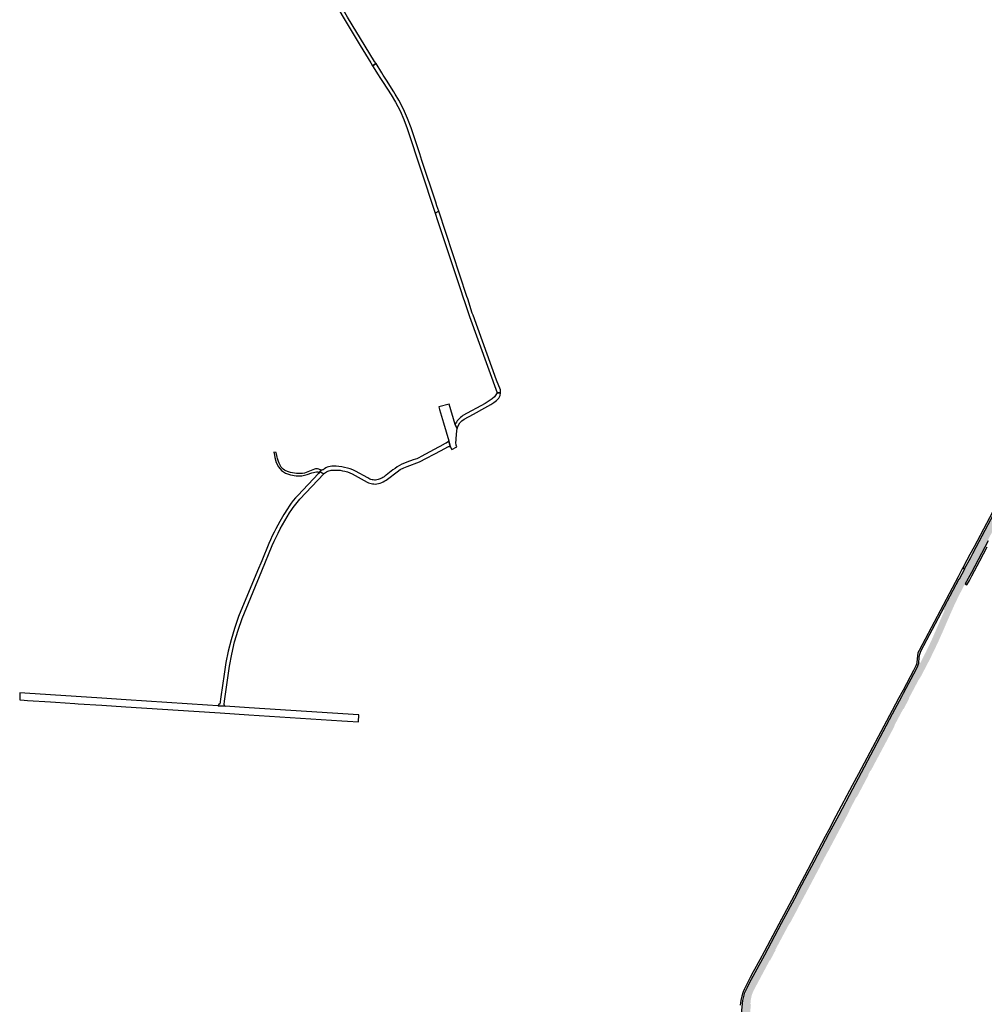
# Model space of a CAD drawing. Header units: metres. Extents: x 124582 to 143330, y 393481 to 406815.
# Tile 75 of 134: x 134918 to 135881, y 398067 to 399050. Entities that reach past the tile are written whole.
import ezdxf

# ---------------------------------------------------------------- set-up
doc = ezdxf.new("R2010")
doc.units = ezdxf.units.M
doc.header["$MEASUREMENT"] = 0
for name, color, linetype, lineweight in [('ir-ARC-asfalt-bestaande fietspaden-niet te inspecteren', 21, 'Continuous', 0), ('ir-ARC-asfalt-bestaande wegen-niet te inspecteren', 151, 'Continuous', 0), ('ir-ARC-asfalt-hoofdwegen-te inspecteren', 5, 'Continuous', 0)]:
    doc.layers.add(name, color=color, linetype=linetype, lineweight=lineweight)

msp = doc.modelspace()

# ---------------------------------------------------------------- hatches: boundary and pattern name
at = {"layer": 'ir-ARC-asfalt-hoofdwegen-te inspecteren', "linetype": 'Continuous', "lineweight": 13}
for points in [[(135868.341, 398498.555), (135862.079, 398501.879), (135868.073, 398513.171), (135867.801, 398513.351), (135869.833, 398517.233), (135873.22, 398523.623), (135873.534, 398523.433), (135900.28, 398573.749), (135899.956, 398573.959), (135903.603, 398580.73), (135910.824, 398594.306), (135911.129, 398594.141), (135954.075, 398674.85), (135953.755, 398675.045), (135956.161, 398679.527), (135959.546, 398685.909), (135959.85, 398685.747), (135991.172, 398744.641), (135990.839, 398744.801), (135996.953, 398756.331), (136002.432, 398766.57), (136007.397, 398775.972), (136009.059, 398779.179), (136009.424, 398778.977), (136021.539, 398801.671), (136021.188, 398801.849), (136021.856, 398803.075), (136026.849, 398812.485), (136030.859, 398819.98), (136032.217, 398822.547), (136032.54, 398822.357), (136044.972, 398845.753), (136044.663, 398845.925), (136048.229, 398852.675), (136053.264, 398862.077), (136057.605, 398870.277), (136061.512, 398877.616), (136064.437, 398883.024), (136064.727, 398882.836), (136087.442, 398925.548), (136109.613, 398967.361), (136115.838, 398964.056), (136114.745, 398961.991), (136114.276, 398962.24), (136112.753, 398959.419), (136113.225, 398959.182), (136105.04, 398944.69), (136091.905, 398920.017), (136092.398, 398919.78), (136091.876, 398918.89), (136091.428, 398919.129), (136062.984, 398865.741), (136063.446, 398865.491), (136062.789, 398864.213), (136062.285, 398864.469), (136031.954, 398807.365), (136032.385, 398807.18), (136031.701, 398805.808), (136031.245, 398806.052), (136001.818, 398750.799), (136002.268, 398750.568), (136001.658, 398749.352), (136001.203, 398749.596), (135971.25, 398693.245), (135971.664, 398692.974), (135971.025, 398691.673), (135970.554, 398691.905), (135952.621, 398658.258), (135953.103, 398658.024), (135944.685, 398642.171), (135944.234, 398642.412), (135940.05, 398634.55), (135940.483, 398634.349), (135939.755, 398632.945), (135939.311, 398633.203), (135933.159, 398621.65), (135933.641, 398621.45), (135923.53, 398602.403), (135923.048, 398602.626), (135909.238, 398576.56), (135909.691, 398576.296), (135908.988, 398575.054), (135908.552, 398575.273), (135884.643, 398530.425), (135885.124, 398530.155)], [(135647.732, 398067.487), (135640.307, 398068.389), (135640.699, 398070.942), (135641.571, 398074.991), (135642.794, 398078.949), (135642.322, 398079.112), (135644.494, 398084.025), (135646.975, 398088.789), (135659.966, 398113.097), (135660.427, 398112.871), (135662.492, 398116.753), (135662.034, 398116.97), (135678.857, 398148.433), (135679.306, 398148.185), (135692.525, 398172.928), (135692.079, 398173.134), (135699.103, 398186.575), (135699.608, 398186.325), (135702.651, 398192.097), (135702.191, 398192.344), (135711.279, 398209.514), (135711.746, 398209.273), (135726.941, 398237.985), (135726.485, 398238.233), (135736.194, 398256.539), (135736.654, 398256.307), (135750.435, 398282.247), (135749.962, 398282.47), (135758.591, 398298.723), (135759.014, 398298.499), (135790.234, 398357.133), (135789.748, 398357.372), (135798.997, 398374.735), (135799.442, 398374.484), (135801.055, 398377.577), (135800.624, 398377.818), (135813.612, 398402.246), (135814.044, 398401.981), (135815.405, 398404.83), (135816.207, 398407.883), (135816.278, 398408.713), (135817.364, 398408.088), (135823.015, 398419.168), (135828.396, 398430.382), (135841.613, 398460.655), (135840.544, 398461.239), (135856.749, 398491.778), (135856.452, 398491.947), (135861.789, 398502.034), (135862.079, 398501.879), (135868.341, 398498.555), (135863.44, 398489.327), (135862.977, 398489.554), (135861.789, 398487.304), (135862.076, 398487.141), (135860.592, 398484.393), (135855.815, 398475.271), (135855.58, 398474.778), (135851.263, 398465.786), (135847.223, 398456.666), (135843.347, 398447.754), (135839.456, 398438.706), (135838.987, 398437.742), (135835.177, 398429.066), (135831.093, 398420.515), (135830.837, 398419.948), (135826.405, 398410.894), (135821.734, 398401.961), (135817.416, 398393.767), (135816.793, 398392.548), (135816.465, 398392.715), (135805.881, 398372.797), (135806.208, 398372.614), (135800.685, 398362.255), (135800.375, 398362.439), (135791.415, 398345.594), (135791.757, 398345.391), (135783.214, 398329.292), (135778.539, 398320.542), (135767.995, 398300.729), (135767.681, 398300.898), (135765.22, 398296.283), (135765.52, 398296.089), (135764.448, 398294.025), (135759.776, 398285.247), (135753.788, 398273.931), (135753.436, 398274.102), (135746.599, 398261.152), (135746.877, 398260.996), (135744.956, 398257.304), (135725.119, 398219.859), (135724.552, 398218.76), (135724.42, 398218.832), (135717.633, 398206.029), (135717.781, 398205.943), (135711.893, 398194.905), (135707.232, 398186.095), (135697.881, 398168.611), (135692.985, 398159.249), (135687.145, 398148.32), (135686.842, 398148.467), (135672.599, 398121.842), (135672.926, 398121.69), (135670.439, 398116.969), (135667.416, 398111.352), (135667.093, 398111.502), (135650.951, 398081.229), (135649.227, 398077.098), (135648.215, 398072.737), (135647.879, 398069.808)], [(135643.358, 397999.648), (135638.857, 397999.958), (135638.963, 398007.418), (135638.753, 398007.871), (135638.258, 398007.936), (135637.938, 398007.553), (135636.667, 398000.16), (135632.734, 398000.509), (135633.451, 398004.765), (135634.813, 398012.429), (135635.497, 398016.984), (135635.702, 398018.139), (135637.143, 398033.732), (135636.616, 398033.771), (135639.816, 398068.414), (135640.307, 398068.389), (135647.732, 398067.487), (135648.236, 398067.457), (135644.966, 398032.945), (135644.481, 398032.978), (135644.052, 398027.997), (135643.588, 398017.694), (135643.611, 398016.592), (135643.529, 398011.273), (135643.427, 398003.976)]]:
    msp.add_hatch(color=5, dxfattribs=at).paths.add_polyline_path(points)

# ---------------------------------------------------------------- linework, layer by layer
at = {"layer": 'ir-ARC-asfalt-bestaande fietspaden-niet te inspecteren', "color": 11, "linetype": 'Continuous', "lineweight": 30, "flags": 128}
for points in [[(135273.911, 399006.28), (135272.341, 399008.49), (135263.011, 399023.57), (135245.581, 399052.53), (135210.681, 399113.4), (135210.171, 399114.72), (135208.55, 399117.361), (135203.131, 399126.41), (135199.495, 399124.181), (135205.069, 399114.902), (135206.641, 399112.33), (135207.081, 399111.91), (135222.051, 399085.801), (135236.939, 399059.834), (135241.981, 399051.04), (135258.061, 399024.25), (135268.611, 399007.14), (135270.309, 399004.15), (135273.911, 399006.28)], [(135333.048, 398856.867), (135336.581, 398858.876), (135334.744, 398864.448), (135333.61, 398867.863), (135319.742, 398909.641), (135317.555, 398916.231), (135308.958, 398942.128), (135305.393, 398951.62), (135301.245, 398960.873), (135296.531, 398969.85), (135293.042, 398975.808), (135291.641, 398978.2), (135284.332, 398989.606), (135281.081, 398994.68), (135279.575, 398997.181), (135273.911, 399006.28), (135270.309, 399004.15), (135276.041, 398995.027), (135277.871, 398992.53), (135281.069, 398987.515), (135289.031, 398975.03), (135293.403, 398967.695), (135297.924, 398959.198), (135301.846, 398950.409), (135305.151, 398941.37), (135332.722, 398857.855), (135333.048, 398856.867)], [(135370.813, 398755.207), (135370.051, 398757.32), (135365.423, 398771.361), (135364.632, 398773.763), (135336.581, 398858.876), (135333.048, 398856.867), (135335.399, 398849.744), (135358.78, 398778.92), (135360.248, 398774.472), (135362.801, 398766.74), (135367.397, 398753.948), (135394.75, 398677.819), (135398.324, 398677.748), (135398.361, 398679.259), (135398.19, 398680.76), (135394.221, 398690.34), (135370.813, 398755.207)], [(135398.324, 398677.748), (135394.75, 398677.819), (135393.661, 398675.639), (135392.167, 398673.713), (135389.921, 398671.84), (135382.731, 398667.17), (135360.699, 398655.029), (135359.448, 398654.103), (135358.256, 398653.102), (135357.126, 398652.031), (135356.064, 398650.894), (135355.077, 398649.692), (135354.172, 398648.426), (135353.338, 398647.113), (135352.83, 398646.235), (135354.901, 398641.66), (135355.054, 398642.404), (135356.153, 398645.505), (135357.62, 398647.854), (135359.58, 398649.811), (135361.932, 398651.273), (135371.127, 398656.432), (135382.551, 398662.628), (135388.575, 398666.121), (135391.433, 398667.965), (135394.066, 398670.117), (135396.441, 398672.551), (135397.709, 398675.031), (135398.324, 398677.748)], [(135346.48, 398629.792), (135347.96, 398624.07), (135349.73, 398621.174), (135354.707, 398623.938), (135354.041, 398625.48), (135353.702, 398628.248), (135353.806, 398630.604), (135354.004, 398631.723), (135354.596, 398640.172), (135354.901, 398641.66), (135352.83, 398646.235), (135347.044, 398666.38), (135336.668, 398663.838), (135337.419, 398661.03), (135341.138, 398647.837), (135346.48, 398629.792)], [(135347.96, 398624.07), (135346.48, 398629.792), (135345.975, 398629.214), (135345.293, 398628.552), (135343.83, 398627.495), (135342.851, 398627.01), (135337.625, 398624.159), (135336.293, 398623.432), (135319.039, 398614.02), (135316.809, 398612.905), (135314.518, 398611.919), (135313.348, 398611.488), (135310.966, 398610.753), (135304.736, 398608.538), (135302.236, 398607.561), (135299.801, 398606.43), (135297.43, 398605.169), (135295.12, 398603.799), (135292.875, 398602.326), (135290.701, 398600.75), (135284.179, 398595.599), (135283.1, 398594.786), (135281.98, 398594.03), (135280.823, 398593.334), (135279.63, 398592.7), (135277.176, 398591.564), (135275.9, 398591.108), (135274.579, 398590.81), (135273.427, 398590.683), (135272.269, 398590.673), (135271.116, 398590.774), (135269.976, 398590.979), (135268.86, 398591.287), (135267.778, 398591.697), (135266.739, 398592.206), (135265.751, 398592.81), (135253.337, 398599.552), (135250.726, 398600.722), (135248.051, 398601.738), (135245.322, 398602.599), (135242.548, 398603.301), (135239.739, 398603.847), (135236.905, 398604.242), (135234.051, 398604.461), (135231.188, 398604.48), (135229.651, 398604.392), (135228.121, 398604.218), (135226.608, 398603.929), (135225.129, 398603.499), (135223.731, 398602.835), (135222.52, 398601.872), (135221.92, 398601.368), (135221.243, 398600.975), (135220.509, 398600.703), (135219.739, 398600.561), (135219.49, 398600.547), (135219.245, 398600.554), (135217.918, 398598.947), (135221.672, 398596.762), (135222.589, 398597.567), (135223.574, 398598.288), (135224.619, 398598.918), (135225.716, 398599.452), (135226.857, 398599.881), (135228.035, 398600.197), (135229.234, 398600.417), (135230.444, 398600.561), (135232.952, 398600.687), (135235.462, 398600.626), (135237.962, 398600.393), (135240.442, 398600), (135242.891, 398599.446), (135245.297, 398598.731), (135247.651, 398597.858), (135249.941, 398596.83), (135265.018, 398588.596), (135266.308, 398588), (135267.643, 398587.513), (135269.014, 398587.14), (135270.411, 398586.879), (135271.825, 398586.728), (135273.247, 398586.703), (135274.665, 398586.821), (135276.351, 398587.142), (135277.991, 398587.646), (135279.584, 398588.278), (135281.146, 398588.982), (135282.666, 398589.77), (135284.134, 398590.651), (135285.544, 398591.622), (135294.922, 398598.912), (135298.156, 398601.039), (135301.576, 398602.854), (135305.151, 398604.34), (135317.341, 398608.8), (135338.812, 398620.207), (135345.683, 398623.857), (135346.291, 398624.18), (135347.96, 398624.07)], [(135171.89, 398618.524), (135172.468, 398615.424), (135172.891, 398613.157), (135174.324, 398608.193), (135176.49, 398603.79), (135179.386, 398600.069), (135183.53, 398597.533), (135188.569, 398595.916), (135194.125, 398594.88), (135199.765, 398594.747), (135205.22, 398596.092), (135209.934, 398597.976), (135214.379, 398598.868), (135215.994, 398598.717), (135216.591, 398597.34), (135217.918, 398598.947), (135219.245, 398600.554), (135218.405, 398600.73), (135217.647, 398601.132), (135216.68, 398601.646), (135215.608, 398601.871), (135214.515, 398601.878), (135213.429, 398601.753), (135212.366, 398601.5), (135202.606, 398597.639), (135200.584, 398597.295), (135198.543, 398597.095), (135196.493, 398597.04), (135194.444, 398597.131), (135192.408, 398597.374), (135190.398, 398597.775), (135188.418, 398598.303), (135186.467, 398598.932), (135183.741, 398599.968), (135182.434, 398600.624), (135181.242, 398601.47), (135180.187, 398602.484), (135179.288, 398603.638), (135178.507, 398604.872), (135177.79, 398606.143), (135177.112, 398607.58), (135176.574, 398609.076), (135175.674, 398612.12), (135175.264, 398613.652), (135174.903, 398615.197), (135174.328, 398618.317), (135171.89, 398618.524)], [(135187.164, 398564.59), (135185.465, 398561.975), (135181.953, 398556.247), (135177.816, 398549.251), (135175.825, 398545.708), (135173.908, 398542.125), (135172.06, 398538.505), (135170.28, 398534.852), (135168.566, 398531.167), (135166.921, 398527.45), (135159.756, 398510.111), (135155.577, 398500), (135136.721, 398454.37), (135132.648, 398442.502), (135129.156, 398431.367), (135126.262, 398420.062), (135123.975, 398408.619), (135122.301, 398397.07), (135119.1, 398374.267), (135118.091, 398367.08), (135116.851, 398367.01), (135116.171, 398365.42), (135123.25, 398365), (135122.539, 398365.692), (135122.281, 398366.65), (135122.758, 398370.075), (135127.603, 398404.864), (135129.845, 398417.038), (135132.723, 398429.077), (135136.228, 398440.948), (135140.351, 398452.62), (135159.888, 398500), (135170.344, 398525.357), (135172.232, 398529.542), (135174.195, 398533.693), (135176.232, 398537.807), (135178.343, 398541.884), (135180.527, 398545.923), (135182.783, 398549.922), (135185.111, 398553.88), (135187.512, 398557.793), (135189.881, 398561.44), (135191.118, 398563.228), (135192.397, 398564.987), (135195.074, 398568.415), (135197.901, 398571.72), (135221.672, 398596.762), (135217.918, 398598.947), (135216.591, 398597.34), (135195.692, 398575.278), (135193.456, 398572.768), (135191.308, 398570.183), (135189.249, 398567.527), (135187.164, 398564.59)]]:
    msp.add_lwpolyline(points, close=True, dxfattribs=at)
for points in [[(135898.739, 398576.252), (135871.073, 398524.148), (135866.935, 398516.383), (135863.934, 398510.661), (135859.892, 398503.044), (135861.642, 398502.115), (135867.668, 398513.423), (135867.801, 398513.351), (135869.833, 398517.233), (135873.22, 398523.623), (135873.104, 398523.677), (135899.828, 398574.018)], [(135885.124, 398530.155), (135868.341, 398498.555), (135863.44, 398489.327), (135862.239, 398487.076), (135863.967, 398486.173), (135866.321, 398490.545), (135868.771, 398495.185), (135876.661, 398510.043), (135884.121, 398524.091)], [(135636.616, 398033.771), (135639.816, 398068.414), (135640.219, 398071.312), (135641.154, 398075.243), (135642.322, 398079.112), (135644.494, 398084.025), (135646.975, 398088.789), (135659.966, 398113.097), (135662.034, 398116.97), (135678.857, 398148.433), (135692.079, 398173.134), (135699.103, 398186.575), (135702.191, 398192.344), (135711.279, 398209.514), (135726.485, 398238.233), (135736.194, 398256.539), (135749.962, 398282.47), (135758.591, 398298.723), (135789.748, 398357.372), (135798.997, 398374.735), (135800.624, 398377.818), (135813.612, 398402.246), (135815.018, 398405.212), (135815.738, 398408.415), (135816.189, 398413.543), (135816.458, 398415.777), (135817.075, 398417.94), (135818.027, 398419.979), (135856.296, 398492.015), (135856.452, 398491.947), (135856.452, 398491.947), (135861.789, 398502.034), (135861.642, 398502.115), (135859.892, 398503.044), (135859.302, 398501.933), (135855.091, 398494.039), (135816.231, 398420.711), (135815.036, 398418.147), (135814.442, 398415.381), (135813.835, 398408.76), (135813.587, 398407.044), (135813.023, 398405.405), (135810.628, 398400.734), (135800.092, 398381.001), (135796.053, 398373.311), (135789.317, 398360.582), (135755.595, 398297.324), (135749.424, 398285.732), (135733.176, 398255.082), (135725.903, 398241.508), (135722.401, 398234.785), (135708.333, 398208.168), (135701.667, 398195.655), (135696.316, 398185.561), (135691.305, 398176.114), (135676.025, 398147.347), (135661.373, 398119.876), (135657.041, 398111.729), (135655.581, 398108.96), (135651.901, 398102.077), (135650.635, 398099.734), (135647.63, 398094.07), (135645.875, 398090.838), (135643.02, 398085.507), (135641.746, 398082.777), (135640.471, 398079.78), (135639.131, 398075.511), (135638.169, 398071.141), (135637.592, 398066.704)]]:
    msp.add_lwpolyline(points, dxfattribs=at)
at = {"layer": 'ir-ARC-asfalt-bestaande wegen-niet te inspecteren', "color": 7, "linetype": 'Continuous', "lineweight": 30, "flags": 128}
msp.add_lwpolyline([(135256.273, 398349.487), (135256.678, 398356.491), (135256.141, 398356.46), (135246.031, 398356.96), (135147.272, 398363.427), (135123.25, 398365), (135116.171, 398365.42), (135115.829, 398365.442), (135105.582, 398366.113), (135024.542, 398371.416), (135000, 398373.022), (134923.173, 398377.946), (134918.336, 398378.289), (134918.14, 398371.287), (134922.481, 398371.005), (134926.066, 398370.772), (134948.85, 398369.29), (134953.86, 398368.86), (134973.144, 398367.635), (134976.395, 398367.429), (135000, 398365.93), (135024.083, 398364.401), (135112.901, 398358.76), (135118.221, 398358.36), (135146.816, 398356.464), (135239.751, 398350.3), (135245.581, 398349.97), (135256.273, 398349.487)], close=True, dxfattribs=at)

doc.saveas('drawing.dxf')
